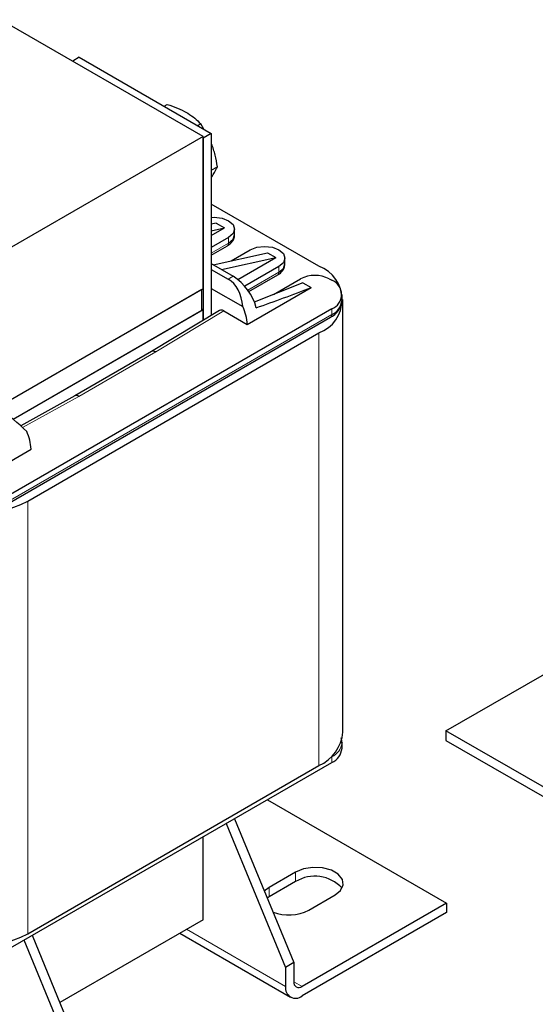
# Model space of a CAD drawing. Header units: millimetres. Extents: x 5 to 418, y 2 to 292.
# Tile 20 of 28: x 281 to 316, y 61 to 129. Entities that reach past the tile are written whole.
import ezdxf

# ---------------------------------------------------------------- set-up
doc = ezdxf.new("R2010")
doc.units = ezdxf.units.MM

msp = doc.modelspace()

# ---------------------------------------------------------------- linework, layer by layer
at = {"color": 7, "linetype": 'Continuous', "lineweight": 25}
for p, q in [((293.308, 120.941), (279.448, 128.942)), ((284.822, 126.362), (284.37, 126.101)), ((284.822, 126.362), (293.873, 121.137)), ((290.638, 123.005), (290.856, 123.131)), ((292.924, 121.685), (293.143, 121.811)), ((293.35, 121.439), (293.143, 121.811)), ((293.308, 120.941), (280.014, 113.267)), ((293.873, 121.137), (293.308, 120.81)), ((293.308, 110.489), (293.308, 120.941)), ((293.873, 121.137), (293.873, 108.671)), ((293.308, 120.81), (293.308, 108.329)), ((293.873, 118.627), (294.286, 118.865)), ((301.255, 112.04), (293.873, 116.302)), ((294.213, 114.996), (293.873, 114.92)), ((294.213, 114.996), (294.778, 114.669)), ((293.873, 114.147), (294.778, 114.669)), ((293.873, 114.467), (294.778, 114.669)), ((295.471, 114.196), (295.471, 114.588)), ((295.061, 114.016), (293.873, 113.33)), ((293.873, 112.803), (294.978, 113.441)), ((294.008, 112.143), (297.72, 112.971)), ((295.23, 112.415), (296.532, 113.167)), ((297.72, 112.971), (298.286, 112.644)), ((293.873, 112.22), (295.373, 111.354)), ((293.991, 112.152), (294.026, 112.147)), ((294.573, 111.816), (298.286, 112.644)), ((295.683, 111.142), (298.286, 112.644)), ((298.922, 112.204), (298.922, 112.595)), ((293.873, 111.828), (295.034, 111.158)), ((298.512, 112.024), (296.166, 110.67)), ((296.441, 110.301), (298.429, 111.449)), ((300.152, 110.914), (296.821, 109.582)), ((298.13, 110.106), (299.983, 111.175)), ((300.152, 110.914), (300.718, 110.587)), ((301.963, 111.175), (302.132, 111.077)), ((293.308, 110.489), (280.014, 102.815)), ((293.223, 110.44), (280.099, 102.864)), ((293.223, 109.003), (293.223, 110.44)), ((293.873, 110.522), (296.036, 109.273)), ((296.334, 108.056), (300.718, 110.587)), ((302.835, 109.705), (302.835, 110.097)), ((302.896, 80.098), (302.896, 109.754)), ((302.132, 109.118), (279.675, 96.153)), ((293.308, 109.052), (280.296, 101.541)), ((293.223, 109.003), (280.296, 101.541)), ((294.438, 109.013), (289.775, 106.19)), ((293.308, 109.052), (293.223, 109.101)), ((293.308, 108.329), (293.308, 109.052)), ((294.721, 108.987), (296.334, 108.056)), ((279.592, 95.578), (302.049, 108.543)), ((281.287, 95.941), (301.255, 107.468)), ((289.776, 106.191), (284.514, 103.153)), ((284.516, 103.154), (280.804, 101.111)), ((277.129, 96.969), (281.513, 99.5)), ((309.963, 80.195), (319.863, 85.91)), ((309.963, 80.195), (309.963, 79.542)), ((366.532, 47.539), (309.963, 80.195)), ((302.835, 79.003), (302.835, 79.395)), ((302.835, 79.395), (302.835, 79.363)), ((309.963, 79.542), (366.532, 46.886)), ((279.675, 65.059), (302.132, 78.024)), ((281.287, 66.284), (301.255, 77.812)), ((297.718, 75.476), (309.995, 68.388)), ((294.896, 73.846), (298.964, 63.98)), ((295.461, 74.173), (299.53, 64.306)), ((293.308, 67.245), (293.308, 72.929)), ((299.643, 70.511), (297.833, 69.466)), ((299.643, 69.857), (297.833, 68.812)), ((297.833, 69.466), (297.506, 69.214)), ((300.548, 67.898), (302.359, 68.943)), ((297.833, 68.812), (297.705, 68.731)), ((309.995, 68.388), (300.096, 62.673)), ((309.995, 68.388), (309.995, 67.735)), ((309.995, 67.735), (300.096, 62.02)), ((293.308, 67.245), (283.495, 61.581)), ((285.671, 56.306), (281.602, 66.172)), ((291.707, 66.322), (299.296, 61.941)), ((285.105, 55.979), (281.036, 65.845)), ((299.53, 64.306), (298.964, 63.98)), ((299.53, 64.306), (299.53, 63)), ((298.964, 63.98), (298.964, 62.673))]:
    msp.add_line(p, q, dxfattribs=at)
at = {"color": 7, "linetype": 'Continuous', "lineweight": 18}
for p, q in [((295.061, 113.624), (293.873, 112.938)), ((295.061, 114.016), (295.061, 113.624)), ((298.512, 111.632), (296.375, 110.398)), ((298.512, 112.024), (298.512, 111.632)), ((295.034, 111.158), (295.373, 111.354)), ((279.675, 95.761), (302.132, 108.726)), ((290.06, 106.165), (294.721, 108.987)), ((302.132, 108.726), (302.132, 109.118)), ((301.255, 107.468), (301.255, 77.812)), ((284.789, 103.122), (290.06, 106.165)), ((280.928, 100.997), (284.789, 103.122)), ((281.287, 95.941), (281.287, 66.284)), ((302.132, 78.416), (301.986, 78.331)), ((302.129, 78.465), (302.132, 78.416)), ((302.132, 78.416), (302.132, 78.024)), ((299.643, 69.857), (299.643, 70.511)), ((297.833, 68.812), (297.833, 69.466)), ((292.176, 66.592), (298.964, 62.673)), ((299.53, 63), (300.096, 62.673))]:
    msp.add_line(p, q, dxfattribs=at)
at = {"color": 7, "linetype": 'Continuous', "lineweight": 25, "flags": 128}
for points in [[(293.873, 115.388), (294.071, 115.396), (294.607, 115.334), (295.061, 115.159), (295.365, 114.897), (295.471, 114.588), (295.365, 114.278), (295.061, 114.016)], [(295.061, 113.624), (295.365, 113.886), (295.471, 114.196)], [(296.532, 113.167), (296.986, 113.342), (297.522, 113.404), (298.058, 113.342), (298.512, 113.167), (298.815, 112.905), (298.922, 112.595), (298.815, 112.286), (298.512, 112.024)], [(298.512, 111.632), (298.815, 111.894), (298.922, 112.204)], [(302.359, 68.943), (302.741, 69.259), (302.914, 69.63), (302.856, 70.014), (302.574, 70.363), (302.102, 70.635), (301.498, 70.798), (300.834, 70.831), (300.19, 70.732), (299.643, 70.511)]]:
    msp.add_lwpolyline(points, dxfattribs=at)
at = {"color": 7, "linetype": 'Continuous', "lineweight": 25}
for centre, radius, start, end in [((294.871, 113.6), 0.192, 304.05635, 7.25583), ((300.388, 109.754), 2.445, 290.78342, 69.21658), ((298.316, 111.61), 0.197, 305.01333, 6.29885), ((300.973, 109.264), 2.152, 62.60967, 117.39033), ((293.34, 108.207), 3.747, 15.29459, 57.12977), ((301.76, 110.097), 1.048, 290.78342, 69.21658), ((301.634, 109.825), 1.207, 294.37466, 354.3052), ((293.045, 107.896), 3.293, 2.78399, 24.71644), ((301.936, 108.704), 0.197, 305.01333, 6.29885), ((278.224, 99.34), 3.293, 2.78399, 24.71644), ((277.327, 103.583), 8.607, 242.60967, 297.39033), ((300.093, 80.377), 2.816, 294.37466, 354.3052), ((301.634, 79.123), 1.207, 294.37466, 354.3052), ((300.967, 67.723), 2.511, 41.8986, 121.80322), ((299.18, 70.574), 3.005, 248.97066, 297.08099), ((277.327, 73.926), 8.607, 242.60967, 297.39033), ((299.875, 62.944), 0.349, 170.78596, 309.20329), ((299.654, 62.561), 0.699, 170.78596, 309.20329)]:
    msp.add_arc(centre, radius, start, end, dxfattribs=at)
at = {"color": 7, "linetype": 'Continuous', "lineweight": 18}
msp.add_arc((301.625, 79.525), 1.22, 294.54745, 352.34734, dxfattribs=at)
at = {"color": 7, "linetype": 'Continuous', "lineweight": 25}
for centre, major_axis, ratio, start_param, end_param in [((294.12, 108.671), (0.458, 2.654), 0.705549, 5.06077, 6.029112), ((299.39, 111.713), (11.147, 4.284), 0.12824, 4.443129, 4.782459), ((294.721, 108.53), (-0.28, 0.485), 0.577382, 5.497585, 6.295091), ((290.06, 105.708), (-0.285, 0.482), 0.584212, 5.491774, 6.277091), ((284.789, 102.665), (-0.275, 0.488), 0.570469, 5.50368, 6.277374), ((280.335, 100.713), (1.885, -1.674), 0.241577, 1.307831, 2.276173)]:
    msp.add_ellipse(centre, major_axis=major_axis, ratio=ratio, start_param=start_param, end_param=end_param, dxfattribs=at)
for points, knots in [([(290.856, 123.131), (291.091, 123.053), (291.566, 122.894), (291.972, 122.681), (292.176, 122.573)], [0, 0, 0, 0, 0.495458, 1, 1, 1, 1]), ([(292.176, 122.573), (292.203, 122.558), (292.587, 122.333), (292.875, 122.063), (293.143, 121.811)], [0, 0, 0, 0, 0.070174, 1, 1, 1, 1]), ([(294.286, 118.865), (294.242, 119.133), (294.155, 119.674), (293.979, 120.183), (293.891, 120.44)], [0, 0, 0, 0, 0.495458, 1, 1, 1, 1]), ([(293.891, 118.154), (293.93, 118.212), (294.116, 118.483), (294.211, 118.697), (294.286, 118.865)], [0, 0, 0, 0, 0.213336, 1, 1, 1, 1]), ([(294.974, 113.445), (294.997, 113.457), (295.113, 113.513), (295.275, 113.668), (295.442, 113.91), (295.457, 114.103), (295.464, 114.194)], [0, 0, 0, 0, 0.077221, 0.382006, 0.707389, 1, 1, 1, 1]), ([(298.424, 111.453), (298.448, 111.465), (298.563, 111.521), (298.726, 111.676), (298.893, 111.918), (298.907, 112.111), (298.914, 112.202)], [0, 0, 0, 0, 0.077555, 0.38223, 0.707495, 1, 1, 1, 1]), ([(302.046, 108.545), (302.062, 108.552), (302.201, 108.621), (302.416, 108.798), (302.665, 109.085), (302.817, 109.395), (302.817, 109.606), (302.817, 109.69)], [0, 0, 0, 0, 0.031092, 0.284082, 0.545731, 0.817739, 1, 1, 1, 1]), ([(302.815, 79.356), (302.825, 79.416), (302.843, 79.536), (302.794, 79.649), (302.769, 79.705)], [0, 0, 0, 0, 0.502267, 1, 1, 1, 1])]:
    msp.add_open_spline(points, degree=3, knots=knots, dxfattribs=at)

doc.saveas('drawing.dxf')
